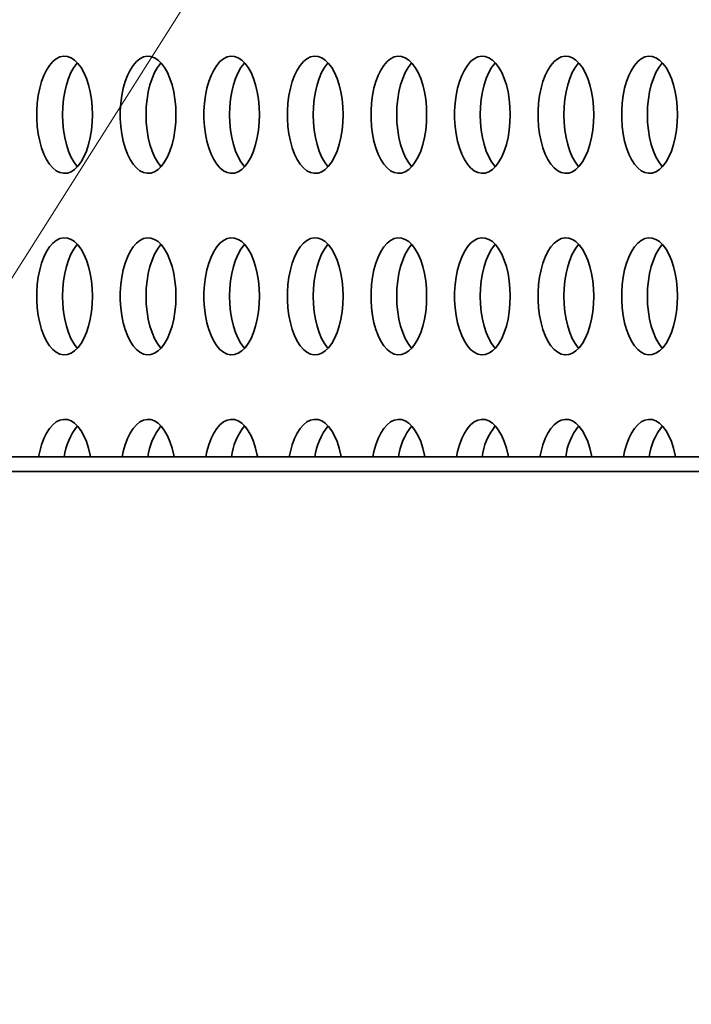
# Model space of a CAD drawing. Header units: millimetres. Extents: x -14862 to 14862, y -10512 to 10512.
# Tile 158 of 199: x 1689 to 1918, y 7384 to 7720. Entities that reach past the tile are written whole.
import ezdxf

# ---------------------------------------------------------------- set-up
doc = ezdxf.new("R2010")
doc.units = ezdxf.units.MM
doc.header["$LTSCALE"] = 4
doc.layers.add('几何体', color=7, linetype='Continuous', lineweight=35)
doc.layers.add('注释', color=3, linetype='Continuous', lineweight=18)

# ---------------------------------------------------------------- blocks, each defined once
blk = doc.blocks.new('*X125')
at = {"layer": '注释', "color": 0, "linetype": 'Continuous'}
blk.add_line((-936.66, -1481.81), (0, 0), dxfattribs=at)

msp = doc.modelspace()

# ---------------------------------------------------------------- linework, layer by layer
at = {"layer": '几何体'}
for p, q in [((1664.231, 7570.9), (2080.478, 7570.9)), ((1486.141, 7565.9), (3486.141, 7565.9))]:
    msp.add_line(p, q, dxfattribs=at)
for points in [[(1713.389, 7685.077), (1713.474, 7687.743), (1713.389, 7690.409), (1713.136, 7693.027), (1712.719, 7695.551), (1712.146, 7697.935), (1711.427, 7700.138), (1710.575, 7702.119), (1709.604, 7703.844), (1708.533, 7705.282), (1707.381, 7706.407), (1706.167, 7707.198), (1704.914, 7707.643), (1703.644, 7707.732), (1702.38, 7707.464), (1701.144, 7706.845), (1699.958, 7705.885), (1698.843, 7704.601), (1697.82, 7703.016), (1696.907, 7701.159), (1696.12, 7699.062), (1695.472, 7696.763), (1694.976, 7694.304), (1694.64, 7691.727), (1694.471, 7689.079), (1694.471, 7686.407), (1694.64, 7683.759), (1694.976, 7681.183), (1695.472, 7678.723), (1696.12, 7676.424), (1696.907, 7674.327), (1697.82, 7672.47), (1698.843, 7670.885), (1699.958, 7669.601), (1701.144, 7668.641), (1702.38, 7668.022), (1703.644, 7667.754), (1704.914, 7667.843), (1706.167, 7668.288), (1707.381, 7669.079), (1708.533, 7670.204), (1709.604, 7671.642), (1710.575, 7673.367), (1711.427, 7675.348), (1712.146, 7677.551), (1712.719, 7679.935), (1713.136, 7682.459), (1713.389, 7685.077)], [(1703.246, 7687.743), (1703.331, 7690.409), (1703.584, 7693.027), (1704.001, 7695.551), (1704.574, 7697.935), (1705.293, 7700.138), (1706.145, 7702.119), (1707.116, 7703.844), (1708.187, 7705.282), (1708.36, 7705.477)], [(1741.926, 7685.077), (1742.011, 7687.743), (1741.926, 7690.409), (1741.673, 7693.027), (1741.256, 7695.551), (1740.684, 7697.935), (1739.964, 7700.138), (1739.112, 7702.119), (1738.141, 7703.844), (1737.071, 7705.282), (1735.918, 7706.407), (1734.704, 7707.198), (1733.451, 7707.643), (1732.181, 7707.732), (1730.917, 7707.464), (1729.681, 7706.845), (1728.495, 7705.885), (1727.38, 7704.601), (1726.357, 7703.016), (1725.444, 7701.159), (1724.657, 7699.062), (1724.009, 7696.763), (1723.513, 7694.304), (1723.177, 7691.727), (1723.008, 7689.079), (1723.008, 7686.407), (1723.177, 7683.759), (1723.513, 7681.183), (1724.009, 7678.723), (1724.657, 7676.424), (1725.444, 7674.327), (1726.357, 7672.47), (1727.38, 7670.885), (1728.495, 7669.601), (1729.681, 7668.641), (1730.917, 7668.022), (1732.181, 7667.754), (1733.451, 7667.843), (1734.704, 7668.288), (1735.918, 7669.079), (1737.071, 7670.204), (1738.141, 7671.642), (1739.112, 7673.367), (1739.964, 7675.348), (1740.684, 7677.551), (1741.256, 7679.935), (1741.673, 7682.459), (1741.926, 7685.077)], [(1731.783, 7687.743), (1731.868, 7690.409), (1732.121, 7693.027), (1732.538, 7695.551), (1733.111, 7697.935), (1733.83, 7700.138), (1734.683, 7702.119), (1735.653, 7703.844), (1736.724, 7705.282), (1736.897, 7705.477)], [(1770.464, 7685.077), (1770.549, 7687.743), (1770.464, 7690.409), (1770.21, 7693.027), (1769.794, 7695.551), (1769.221, 7697.935), (1768.501, 7700.138), (1767.649, 7702.119), (1766.679, 7703.844), (1765.608, 7705.282), (1764.455, 7706.407), (1763.241, 7707.198), (1761.988, 7707.643), (1760.718, 7707.732), (1759.454, 7707.464), (1758.218, 7706.845), (1757.032, 7705.885), (1755.918, 7704.601), (1754.895, 7703.016), (1753.981, 7701.159), (1753.194, 7699.062), (1752.546, 7696.763), (1752.05, 7694.304), (1751.714, 7691.727), (1751.545, 7689.079), (1751.545, 7686.407), (1751.714, 7683.759), (1752.05, 7681.183), (1752.546, 7678.723), (1753.194, 7676.424), (1753.981, 7674.327), (1754.895, 7672.47), (1755.918, 7670.885), (1757.032, 7669.601), (1758.218, 7668.641), (1759.454, 7668.022), (1760.718, 7667.754), (1761.988, 7667.843), (1763.241, 7668.288), (1764.455, 7669.079), (1765.608, 7670.204), (1766.679, 7671.642), (1767.649, 7673.367), (1768.501, 7675.348), (1769.221, 7677.551), (1769.794, 7679.935), (1770.21, 7682.459), (1770.464, 7685.077)], [(1760.32, 7687.743), (1760.405, 7690.409), (1760.658, 7693.027), (1761.075, 7695.551), (1761.648, 7697.935), (1762.367, 7700.138), (1763.22, 7702.119), (1764.19, 7703.844), (1765.261, 7705.282), (1765.434, 7705.477)], [(1799.001, 7685.077), (1799.086, 7687.743), (1799.001, 7690.409), (1798.747, 7693.027), (1798.331, 7695.551), (1797.758, 7697.935), (1797.039, 7700.138), (1796.186, 7702.119), (1795.216, 7703.844), (1794.145, 7705.282), (1792.992, 7706.407), (1791.778, 7707.198), (1790.525, 7707.643), (1789.255, 7707.732), (1787.991, 7707.464), (1786.755, 7706.845), (1785.569, 7705.885), (1784.455, 7704.601), (1783.432, 7703.016), (1782.518, 7701.159), (1781.731, 7699.062), (1781.083, 7696.763), (1780.587, 7694.304), (1780.251, 7691.727), (1780.082, 7689.079), (1780.082, 7686.407), (1780.251, 7683.759), (1780.587, 7681.183), (1781.083, 7678.723), (1781.731, 7676.424), (1782.518, 7674.327), (1783.432, 7672.47), (1784.455, 7670.885), (1785.569, 7669.601), (1786.755, 7668.641), (1787.991, 7668.022), (1789.255, 7667.754), (1790.525, 7667.843), (1791.778, 7668.288), (1792.992, 7669.079), (1794.145, 7670.204), (1795.216, 7671.642), (1796.186, 7673.367), (1797.039, 7675.348), (1797.758, 7677.551), (1798.331, 7679.935), (1798.747, 7682.459), (1799.001, 7685.077)], [(1788.857, 7687.743), (1788.942, 7690.409), (1789.195, 7693.027), (1789.612, 7695.551), (1790.185, 7697.935), (1790.904, 7700.138), (1791.757, 7702.119), (1792.727, 7703.844), (1793.798, 7705.282), (1793.971, 7705.477)], [(1827.538, 7685.077), (1827.623, 7687.743), (1827.538, 7690.409), (1827.285, 7693.027), (1826.868, 7695.551), (1826.295, 7697.935), (1825.576, 7700.138), (1824.723, 7702.119), (1823.753, 7703.844), (1822.682, 7705.282), (1821.529, 7706.407), (1820.315, 7707.198), (1819.062, 7707.643), (1817.792, 7707.732), (1816.528, 7707.464), (1815.292, 7706.845), (1814.106, 7705.885), (1812.992, 7704.601), (1811.969, 7703.016), (1811.055, 7701.159), (1810.268, 7699.062), (1809.62, 7696.763), (1809.124, 7694.304), (1808.788, 7691.727), (1808.619, 7689.079), (1808.619, 7686.407), (1808.788, 7683.759), (1809.124, 7681.183), (1809.62, 7678.723), (1810.268, 7676.424), (1811.055, 7674.327), (1811.969, 7672.47), (1812.992, 7670.885), (1814.106, 7669.601), (1815.292, 7668.641), (1816.528, 7668.022), (1817.792, 7667.754), (1819.062, 7667.843), (1820.315, 7668.288), (1821.529, 7669.079), (1822.682, 7670.204), (1823.753, 7671.642), (1824.723, 7673.367), (1825.576, 7675.348), (1826.295, 7677.551), (1826.868, 7679.935), (1827.285, 7682.459), (1827.538, 7685.077)], [(1817.394, 7687.743), (1817.479, 7690.409), (1817.732, 7693.027), (1818.149, 7695.551), (1818.722, 7697.935), (1819.442, 7700.138), (1820.294, 7702.119), (1821.264, 7703.844), (1822.335, 7705.282), (1822.509, 7705.477)], [(1856.075, 7685.077), (1856.16, 7687.743), (1856.075, 7690.409), (1855.822, 7693.027), (1855.405, 7695.551), (1854.832, 7697.935), (1854.113, 7700.138), (1853.26, 7702.119), (1852.29, 7703.844), (1851.219, 7705.282), (1850.066, 7706.407), (1848.853, 7707.198), (1847.599, 7707.643), (1846.329, 7707.732), (1845.065, 7707.464), (1843.829, 7706.845), (1842.643, 7705.885), (1841.529, 7704.601), (1840.506, 7703.016), (1839.592, 7701.159), (1838.805, 7699.062), (1838.157, 7696.763), (1837.661, 7694.304), (1837.326, 7691.727), (1837.156, 7689.079), (1837.156, 7686.407), (1837.326, 7683.759), (1837.661, 7681.183), (1838.157, 7678.723), (1838.805, 7676.424), (1839.592, 7674.327), (1840.506, 7672.47), (1841.529, 7670.885), (1842.643, 7669.601), (1843.829, 7668.641), (1845.065, 7668.022), (1846.329, 7667.754), (1847.599, 7667.843), (1848.853, 7668.288), (1850.066, 7669.079), (1851.219, 7670.204), (1852.29, 7671.642), (1853.26, 7673.367), (1854.113, 7675.348), (1854.832, 7677.551), (1855.405, 7679.935), (1855.822, 7682.459), (1856.075, 7685.077)], [(1845.931, 7687.743), (1846.016, 7690.409), (1846.27, 7693.027), (1846.686, 7695.551), (1847.259, 7697.935), (1847.979, 7700.138), (1848.831, 7702.119), (1849.801, 7703.844), (1850.872, 7705.282), (1851.046, 7705.477)], [(1884.612, 7685.077), (1884.697, 7687.743), (1884.612, 7690.409), (1884.359, 7693.027), (1883.942, 7695.551), (1883.369, 7697.935), (1882.65, 7700.138), (1881.797, 7702.119), (1880.827, 7703.844), (1879.756, 7705.282), (1878.603, 7706.407), (1877.39, 7707.198), (1876.136, 7707.643), (1874.867, 7707.732), (1873.602, 7707.464), (1872.366, 7706.845), (1871.18, 7705.885), (1870.066, 7704.601), (1869.043, 7703.016), (1868.13, 7701.159), (1867.342, 7699.062), (1866.694, 7696.763), (1866.198, 7694.304), (1865.863, 7691.727), (1865.693, 7689.079), (1865.693, 7686.407), (1865.863, 7683.759), (1866.198, 7681.183), (1866.694, 7678.723), (1867.342, 7676.424), (1868.13, 7674.327), (1869.043, 7672.47), (1870.066, 7670.885), (1871.18, 7669.601), (1872.366, 7668.641), (1873.602, 7668.022), (1874.867, 7667.754), (1876.136, 7667.843), (1877.39, 7668.288), (1878.603, 7669.079), (1879.756, 7670.204), (1880.827, 7671.642), (1881.797, 7673.367), (1882.65, 7675.348), (1883.369, 7677.551), (1883.942, 7679.935), (1884.359, 7682.459), (1884.612, 7685.077)], [(1874.469, 7687.743), (1874.553, 7690.409), (1874.807, 7693.027), (1875.223, 7695.551), (1875.797, 7697.935), (1876.516, 7700.138), (1877.368, 7702.119), (1878.339, 7703.844), (1879.41, 7705.282), (1879.583, 7705.477)], [(1913.149, 7685.077), (1913.234, 7687.743), (1913.149, 7690.409), (1912.896, 7693.027), (1912.479, 7695.551), (1911.906, 7697.935), (1911.187, 7700.138), (1910.335, 7702.119), (1909.364, 7703.844), (1908.293, 7705.282), (1907.14, 7706.407), (1905.927, 7707.198), (1904.674, 7707.643), (1903.404, 7707.732), (1902.139, 7707.464), (1900.903, 7706.845), (1899.718, 7705.885), (1898.603, 7704.601), (1897.58, 7703.016), (1896.667, 7701.159), (1895.879, 7699.062), (1895.232, 7696.763), (1894.736, 7694.304), (1894.4, 7691.727), (1894.23, 7689.079), (1894.23, 7686.407), (1894.4, 7683.759), (1894.736, 7681.183), (1895.232, 7678.723), (1895.879, 7676.424), (1896.667, 7674.327), (1897.58, 7672.47), (1898.603, 7670.885), (1899.718, 7669.601), (1900.903, 7668.641), (1902.139, 7668.022), (1903.404, 7667.754), (1904.674, 7667.843), (1905.927, 7668.288), (1907.14, 7669.079), (1908.293, 7670.204), (1909.364, 7671.642), (1910.335, 7673.367), (1911.187, 7675.348), (1911.906, 7677.551), (1912.479, 7679.935), (1912.896, 7682.459), (1913.149, 7685.077)], [(1903.006, 7687.743), (1903.091, 7690.409), (1903.344, 7693.027), (1903.76, 7695.551), (1904.334, 7697.935), (1905.053, 7700.138), (1905.905, 7702.119), (1906.876, 7703.844), (1907.947, 7705.282), (1908.12, 7705.477)], [(1708.36, 7670.009), (1708.187, 7670.204), (1707.116, 7671.642), (1706.145, 7673.367), (1705.293, 7675.348), (1704.574, 7677.551), (1704.001, 7679.935), (1703.584, 7682.459), (1703.331, 7685.077), (1703.246, 7687.743)], [(1736.897, 7670.009), (1736.724, 7670.204), (1735.653, 7671.642), (1734.683, 7673.367), (1733.83, 7675.348), (1733.111, 7677.551), (1732.538, 7679.935), (1732.121, 7682.459), (1731.868, 7685.077), (1731.783, 7687.743)], [(1765.434, 7670.009), (1765.261, 7670.204), (1764.19, 7671.642), (1763.22, 7673.367), (1762.367, 7675.348), (1761.648, 7677.551), (1761.075, 7679.935), (1760.658, 7682.459), (1760.405, 7685.077), (1760.32, 7687.743)], [(1793.971, 7670.009), (1793.798, 7670.204), (1792.727, 7671.642), (1791.757, 7673.367), (1790.904, 7675.348), (1790.185, 7677.551), (1789.612, 7679.935), (1789.195, 7682.459), (1788.942, 7685.077), (1788.857, 7687.743)], [(1822.509, 7670.009), (1822.335, 7670.204), (1821.264, 7671.642), (1820.294, 7673.367), (1819.442, 7675.348), (1818.722, 7677.551), (1818.149, 7679.935), (1817.732, 7682.459), (1817.479, 7685.077), (1817.394, 7687.743)], [(1851.046, 7670.009), (1850.872, 7670.204), (1849.801, 7671.642), (1848.831, 7673.367), (1847.979, 7675.348), (1847.259, 7677.551), (1846.686, 7679.935), (1846.27, 7682.459), (1846.016, 7685.077), (1845.931, 7687.743)], [(1879.583, 7670.009), (1879.41, 7670.204), (1878.339, 7671.642), (1877.368, 7673.367), (1876.516, 7675.348), (1875.797, 7677.551), (1875.223, 7679.935), (1874.807, 7682.459), (1874.553, 7685.077), (1874.469, 7687.743)], [(1908.12, 7670.009), (1907.947, 7670.204), (1906.876, 7671.642), (1905.905, 7673.367), (1905.053, 7675.348), (1904.334, 7677.551), (1903.76, 7679.935), (1903.344, 7682.459), (1903.091, 7685.077), (1903.006, 7687.743)], [(1713.389, 7623.077), (1713.474, 7625.743), (1713.389, 7628.409), (1713.136, 7631.027), (1712.719, 7633.551), (1712.146, 7635.935), (1711.427, 7638.138), (1710.575, 7640.119), (1709.604, 7641.844), (1708.533, 7643.282), (1707.381, 7644.407), (1706.167, 7645.198), (1704.914, 7645.643), (1703.644, 7645.732), (1702.38, 7645.464), (1701.144, 7644.845), (1699.958, 7643.885), (1698.843, 7642.601), (1697.82, 7641.016), (1696.907, 7639.159), (1696.12, 7637.062), (1695.472, 7634.763), (1694.976, 7632.303), (1694.64, 7629.727), (1694.471, 7627.079), (1694.471, 7624.407), (1694.64, 7621.759), (1694.976, 7619.182), (1695.472, 7616.723), (1696.12, 7614.424), (1696.907, 7612.327), (1697.82, 7610.47), (1698.843, 7608.885), (1699.958, 7607.601), (1701.144, 7606.641), (1702.38, 7606.022), (1703.644, 7605.754), (1704.914, 7605.843), (1706.167, 7606.288), (1707.381, 7607.079), (1708.533, 7608.204), (1709.604, 7609.642), (1710.575, 7611.367), (1711.427, 7613.348), (1712.146, 7615.551), (1712.719, 7617.935), (1713.136, 7620.459), (1713.389, 7623.077)], [(1741.926, 7623.077), (1742.011, 7625.743), (1741.926, 7628.409), (1741.673, 7631.027), (1741.256, 7633.551), (1740.684, 7635.935), (1739.964, 7638.138), (1739.112, 7640.119), (1738.141, 7641.844), (1737.071, 7643.282), (1735.918, 7644.407), (1734.704, 7645.198), (1733.451, 7645.643), (1732.181, 7645.732), (1730.917, 7645.464), (1729.681, 7644.845), (1728.495, 7643.885), (1727.38, 7642.601), (1726.357, 7641.016), (1725.444, 7639.159), (1724.657, 7637.062), (1724.009, 7634.763), (1723.513, 7632.303), (1723.177, 7629.727), (1723.008, 7627.079), (1723.008, 7624.407), (1723.177, 7621.759), (1723.513, 7619.182), (1724.009, 7616.723), (1724.657, 7614.424), (1725.444, 7612.327), (1726.357, 7610.47), (1727.38, 7608.885), (1728.495, 7607.601), (1729.681, 7606.641), (1730.917, 7606.022), (1732.181, 7605.754), (1733.451, 7605.843), (1734.704, 7606.288), (1735.918, 7607.079), (1737.071, 7608.204), (1738.141, 7609.642), (1739.112, 7611.367), (1739.964, 7613.348), (1740.684, 7615.551), (1741.256, 7617.935), (1741.673, 7620.459), (1741.926, 7623.077)], [(1770.464, 7623.077), (1770.549, 7625.743), (1770.464, 7628.409), (1770.21, 7631.027), (1769.794, 7633.551), (1769.221, 7635.935), (1768.501, 7638.138), (1767.649, 7640.119), (1766.679, 7641.844), (1765.608, 7643.282), (1764.455, 7644.407), (1763.241, 7645.198), (1761.988, 7645.643), (1760.718, 7645.732), (1759.454, 7645.464), (1758.218, 7644.845), (1757.032, 7643.885), (1755.918, 7642.601), (1754.895, 7641.016), (1753.981, 7639.159), (1753.194, 7637.062), (1752.546, 7634.763), (1752.05, 7632.303), (1751.714, 7629.727), (1751.545, 7627.079), (1751.545, 7624.407), (1751.714, 7621.759), (1752.05, 7619.182), (1752.546, 7616.723), (1753.194, 7614.424), (1753.981, 7612.327), (1754.895, 7610.47), (1755.918, 7608.885), (1757.032, 7607.601), (1758.218, 7606.641), (1759.454, 7606.022), (1760.718, 7605.754), (1761.988, 7605.843), (1763.241, 7606.288), (1764.455, 7607.079), (1765.608, 7608.204), (1766.679, 7609.642), (1767.649, 7611.367), (1768.501, 7613.348), (1769.221, 7615.551), (1769.794, 7617.935), (1770.21, 7620.459), (1770.464, 7623.077)], [(1799.001, 7623.077), (1799.086, 7625.743), (1799.001, 7628.409), (1798.747, 7631.027), (1798.331, 7633.551), (1797.758, 7635.935), (1797.039, 7638.138), (1796.186, 7640.119), (1795.216, 7641.844), (1794.145, 7643.282), (1792.992, 7644.407), (1791.778, 7645.198), (1790.525, 7645.643), (1789.255, 7645.732), (1787.991, 7645.464), (1786.755, 7644.845), (1785.569, 7643.885), (1784.455, 7642.601), (1783.432, 7641.016), (1782.518, 7639.159), (1781.731, 7637.062), (1781.083, 7634.763), (1780.587, 7632.303), (1780.251, 7629.727), (1780.082, 7627.079), (1780.082, 7624.407), (1780.251, 7621.759), (1780.587, 7619.182), (1781.083, 7616.723), (1781.731, 7614.424), (1782.518, 7612.327), (1783.432, 7610.47), (1784.455, 7608.885), (1785.569, 7607.601), (1786.755, 7606.641), (1787.991, 7606.022), (1789.255, 7605.754), (1790.525, 7605.843), (1791.778, 7606.288), (1792.992, 7607.079), (1794.145, 7608.204), (1795.216, 7609.642), (1796.186, 7611.367), (1797.039, 7613.348), (1797.758, 7615.551), (1798.331, 7617.935), (1798.747, 7620.459), (1799.001, 7623.077)], [(1827.538, 7623.077), (1827.623, 7625.743), (1827.538, 7628.409), (1827.285, 7631.027), (1826.868, 7633.551), (1826.295, 7635.935), (1825.576, 7638.138), (1824.723, 7640.119), (1823.753, 7641.844), (1822.682, 7643.282), (1821.529, 7644.407), (1820.315, 7645.198), (1819.062, 7645.643), (1817.792, 7645.732), (1816.528, 7645.464), (1815.292, 7644.845), (1814.106, 7643.885), (1812.992, 7642.601), (1811.969, 7641.016), (1811.055, 7639.159), (1810.268, 7637.062), (1809.62, 7634.763), (1809.124, 7632.303), (1808.788, 7629.727), (1808.619, 7627.079), (1808.619, 7624.407), (1808.788, 7621.759), (1809.124, 7619.182), (1809.62, 7616.723), (1810.268, 7614.424), (1811.055, 7612.327), (1811.969, 7610.47), (1812.992, 7608.885), (1814.106, 7607.601), (1815.292, 7606.641), (1816.528, 7606.022), (1817.792, 7605.754), (1819.062, 7605.843), (1820.315, 7606.288), (1821.529, 7607.079), (1822.682, 7608.204), (1823.753, 7609.642), (1824.723, 7611.367), (1825.576, 7613.348), (1826.295, 7615.551), (1826.868, 7617.935), (1827.285, 7620.459), (1827.538, 7623.077)], [(1856.075, 7623.077), (1856.16, 7625.743), (1856.075, 7628.409), (1855.822, 7631.027), (1855.405, 7633.551), (1854.832, 7635.935), (1854.113, 7638.138), (1853.26, 7640.119), (1852.29, 7641.844), (1851.219, 7643.282), (1850.066, 7644.407), (1848.853, 7645.198), (1847.599, 7645.643), (1846.329, 7645.732), (1845.065, 7645.464), (1843.829, 7644.845), (1842.643, 7643.885), (1841.529, 7642.601), (1840.506, 7641.016), (1839.592, 7639.159), (1838.805, 7637.062), (1838.157, 7634.763), (1837.661, 7632.303), (1837.326, 7629.727), (1837.156, 7627.079), (1837.156, 7624.407), (1837.326, 7621.759), (1837.661, 7619.182), (1838.157, 7616.723), (1838.805, 7614.424), (1839.592, 7612.327), (1840.506, 7610.47), (1841.529, 7608.885), (1842.643, 7607.601), (1843.829, 7606.641), (1845.065, 7606.022), (1846.329, 7605.754), (1847.599, 7605.843), (1848.853, 7606.288), (1850.066, 7607.079), (1851.219, 7608.204), (1852.29, 7609.642), (1853.26, 7611.367), (1854.113, 7613.348), (1854.832, 7615.551), (1855.405, 7617.935), (1855.822, 7620.459), (1856.075, 7623.077)], [(1884.612, 7623.077), (1884.697, 7625.743), (1884.612, 7628.409), (1884.359, 7631.027), (1883.942, 7633.551), (1883.369, 7635.935), (1882.65, 7638.138), (1881.797, 7640.119), (1880.827, 7641.844), (1879.756, 7643.282), (1878.603, 7644.407), (1877.39, 7645.198), (1876.136, 7645.643), (1874.867, 7645.732), (1873.602, 7645.464), (1872.366, 7644.845), (1871.18, 7643.885), (1870.066, 7642.601), (1869.043, 7641.016), (1868.13, 7639.159), (1867.342, 7637.062), (1866.694, 7634.763), (1866.198, 7632.303), (1865.863, 7629.727), (1865.693, 7627.079), (1865.693, 7624.407), (1865.863, 7621.759), (1866.198, 7619.182), (1866.694, 7616.723), (1867.342, 7614.424), (1868.13, 7612.327), (1869.043, 7610.47), (1870.066, 7608.885), (1871.18, 7607.601), (1872.366, 7606.641), (1873.602, 7606.022), (1874.867, 7605.754), (1876.136, 7605.843), (1877.39, 7606.288), (1878.603, 7607.079), (1879.756, 7608.204), (1880.827, 7609.642), (1881.797, 7611.367), (1882.65, 7613.348), (1883.369, 7615.551), (1883.942, 7617.935), (1884.359, 7620.459), (1884.612, 7623.077)], [(1913.149, 7623.077), (1913.234, 7625.743), (1913.149, 7628.409), (1912.896, 7631.027), (1912.479, 7633.551), (1911.906, 7635.935), (1911.187, 7638.138), (1910.335, 7640.119), (1909.364, 7641.844), (1908.293, 7643.282), (1907.14, 7644.407), (1905.927, 7645.198), (1904.674, 7645.643), (1903.404, 7645.732), (1902.139, 7645.464), (1900.903, 7644.845), (1899.718, 7643.885), (1898.603, 7642.601), (1897.58, 7641.016), (1896.667, 7639.159), (1895.879, 7637.062), (1895.232, 7634.763), (1894.736, 7632.303), (1894.4, 7629.727), (1894.23, 7627.079), (1894.23, 7624.407), (1894.4, 7621.759), (1894.736, 7619.182), (1895.232, 7616.723), (1895.879, 7614.424), (1896.667, 7612.327), (1897.58, 7610.47), (1898.603, 7608.885), (1899.718, 7607.601), (1900.903, 7606.641), (1902.139, 7606.022), (1903.404, 7605.754), (1904.674, 7605.843), (1905.927, 7606.288), (1907.14, 7607.079), (1908.293, 7608.204), (1909.364, 7609.642), (1910.335, 7611.367), (1911.187, 7613.348), (1911.906, 7615.551), (1912.479, 7617.935), (1912.896, 7620.459), (1913.149, 7623.077)], [(1703.246, 7625.743), (1703.331, 7628.409), (1703.584, 7631.027), (1704.001, 7633.551), (1704.574, 7635.935), (1705.293, 7638.138), (1706.145, 7640.119), (1707.116, 7641.844), (1708.187, 7643.282), (1708.36, 7643.477)], [(1731.783, 7625.743), (1731.868, 7628.409), (1732.121, 7631.027), (1732.538, 7633.551), (1733.111, 7635.935), (1733.83, 7638.138), (1734.683, 7640.119), (1735.653, 7641.844), (1736.724, 7643.282), (1736.897, 7643.477)], [(1760.32, 7625.743), (1760.405, 7628.409), (1760.658, 7631.027), (1761.075, 7633.551), (1761.648, 7635.935), (1762.367, 7638.138), (1763.22, 7640.119), (1764.19, 7641.844), (1765.261, 7643.282), (1765.434, 7643.477)], [(1788.857, 7625.743), (1788.942, 7628.409), (1789.195, 7631.027), (1789.612, 7633.551), (1790.185, 7635.935), (1790.904, 7638.138), (1791.757, 7640.119), (1792.727, 7641.844), (1793.798, 7643.282), (1793.971, 7643.477)], [(1817.394, 7625.743), (1817.479, 7628.409), (1817.732, 7631.027), (1818.149, 7633.551), (1818.722, 7635.935), (1819.442, 7638.138), (1820.294, 7640.119), (1821.264, 7641.844), (1822.335, 7643.282), (1822.509, 7643.477)], [(1845.931, 7625.743), (1846.016, 7628.409), (1846.27, 7631.027), (1846.686, 7633.551), (1847.259, 7635.935), (1847.979, 7638.138), (1848.831, 7640.119), (1849.801, 7641.844), (1850.872, 7643.282), (1851.046, 7643.477)], [(1874.469, 7625.743), (1874.553, 7628.409), (1874.807, 7631.027), (1875.223, 7633.551), (1875.797, 7635.935), (1876.516, 7638.138), (1877.368, 7640.119), (1878.339, 7641.844), (1879.41, 7643.282), (1879.583, 7643.477)], [(1903.006, 7625.743), (1903.091, 7628.409), (1903.344, 7631.027), (1903.76, 7633.551), (1904.334, 7635.935), (1905.053, 7638.138), (1905.905, 7640.119), (1906.876, 7641.844), (1907.947, 7643.282), (1908.12, 7643.477)], [(1708.36, 7608.009), (1708.187, 7608.204), (1707.116, 7609.642), (1706.145, 7611.367), (1705.293, 7613.348), (1704.574, 7615.551), (1704.001, 7617.935), (1703.584, 7620.459), (1703.331, 7623.077), (1703.246, 7625.743)], [(1736.897, 7608.009), (1736.724, 7608.204), (1735.653, 7609.642), (1734.683, 7611.367), (1733.83, 7613.348), (1733.111, 7615.551), (1732.538, 7617.935), (1732.121, 7620.459), (1731.868, 7623.077), (1731.783, 7625.743)], [(1765.434, 7608.009), (1765.261, 7608.204), (1764.19, 7609.642), (1763.22, 7611.367), (1762.367, 7613.348), (1761.648, 7615.551), (1761.075, 7617.935), (1760.658, 7620.459), (1760.405, 7623.077), (1760.32, 7625.743)], [(1793.971, 7608.009), (1793.798, 7608.204), (1792.727, 7609.642), (1791.757, 7611.367), (1790.904, 7613.348), (1790.185, 7615.551), (1789.612, 7617.935), (1789.195, 7620.459), (1788.942, 7623.077), (1788.857, 7625.743)], [(1822.509, 7608.009), (1822.335, 7608.204), (1821.264, 7609.642), (1820.294, 7611.367), (1819.442, 7613.348), (1818.722, 7615.551), (1818.149, 7617.935), (1817.732, 7620.459), (1817.479, 7623.077), (1817.394, 7625.743)], [(1851.046, 7608.009), (1850.872, 7608.204), (1849.801, 7609.642), (1848.831, 7611.367), (1847.979, 7613.348), (1847.259, 7615.551), (1846.686, 7617.935), (1846.27, 7620.459), (1846.016, 7623.077), (1845.931, 7625.743)], [(1879.583, 7608.009), (1879.41, 7608.204), (1878.339, 7609.642), (1877.368, 7611.367), (1876.516, 7613.348), (1875.797, 7615.551), (1875.223, 7617.935), (1874.807, 7620.459), (1874.553, 7623.077), (1874.469, 7625.743)], [(1908.12, 7608.009), (1907.947, 7608.204), (1906.876, 7609.642), (1905.905, 7611.367), (1905.053, 7613.348), (1904.334, 7615.551), (1903.76, 7617.935), (1903.344, 7620.459), (1903.091, 7623.077), (1903.006, 7625.743)], [(1712.844, 7570.9), (1712.719, 7571.551), (1712.146, 7573.935), (1711.427, 7576.138), (1710.575, 7578.119), (1709.604, 7579.844), (1708.533, 7581.282), (1707.381, 7582.407), (1706.167, 7583.198), (1704.914, 7583.643), (1703.644, 7583.732), (1702.38, 7583.464), (1701.144, 7582.845), (1699.958, 7581.885), (1698.843, 7580.601), (1697.82, 7579.016), (1696.907, 7577.159), (1696.12, 7575.062), (1695.472, 7572.763), (1695.079, 7570.9)], [(1741.382, 7570.9), (1741.256, 7571.551), (1740.684, 7573.935), (1739.964, 7576.138), (1739.112, 7578.119), (1738.141, 7579.844), (1737.071, 7581.282), (1735.918, 7582.407), (1734.704, 7583.198), (1733.451, 7583.643), (1732.181, 7583.732), (1730.917, 7583.464), (1729.681, 7582.845), (1728.495, 7581.885), (1727.38, 7580.601), (1726.357, 7579.016), (1725.444, 7577.159), (1724.657, 7575.062), (1724.009, 7572.763), (1723.617, 7570.9)], [(1769.919, 7570.9), (1769.794, 7571.551), (1769.221, 7573.935), (1768.501, 7576.138), (1767.649, 7578.119), (1766.679, 7579.844), (1765.608, 7581.282), (1764.455, 7582.407), (1763.241, 7583.198), (1761.988, 7583.643), (1760.718, 7583.732), (1759.454, 7583.464), (1758.218, 7582.845), (1757.032, 7581.885), (1755.918, 7580.601), (1754.895, 7579.016), (1753.981, 7577.159), (1753.194, 7575.062), (1752.546, 7572.763), (1752.154, 7570.9)], [(1798.456, 7570.9), (1798.331, 7571.551), (1797.758, 7573.935), (1797.039, 7576.138), (1796.186, 7578.119), (1795.216, 7579.844), (1794.145, 7581.282), (1792.992, 7582.407), (1791.778, 7583.198), (1790.525, 7583.643), (1789.255, 7583.732), (1787.991, 7583.464), (1786.755, 7582.845), (1785.569, 7581.885), (1784.455, 7580.601), (1783.432, 7579.016), (1782.518, 7577.159), (1781.731, 7575.062), (1781.083, 7572.763), (1780.691, 7570.9)], [(1826.993, 7570.9), (1826.868, 7571.551), (1826.295, 7573.935), (1825.576, 7576.138), (1824.723, 7578.119), (1823.753, 7579.844), (1822.682, 7581.282), (1821.529, 7582.407), (1820.315, 7583.198), (1819.062, 7583.643), (1817.792, 7583.732), (1816.528, 7583.464), (1815.292, 7582.845), (1814.106, 7581.885), (1812.992, 7580.601), (1811.969, 7579.016), (1811.055, 7577.159), (1810.268, 7575.062), (1809.62, 7572.763), (1809.228, 7570.9)], [(1855.53, 7570.9), (1855.405, 7571.551), (1854.832, 7573.935), (1854.113, 7576.138), (1853.26, 7578.119), (1852.29, 7579.844), (1851.219, 7581.282), (1850.066, 7582.407), (1848.853, 7583.198), (1847.599, 7583.643), (1846.329, 7583.732), (1845.065, 7583.464), (1843.829, 7582.845), (1842.643, 7581.885), (1841.529, 7580.601), (1840.506, 7579.016), (1839.592, 7577.159), (1838.805, 7575.062), (1838.157, 7572.763), (1837.765, 7570.9)], [(1884.067, 7570.9), (1883.942, 7571.551), (1883.369, 7573.935), (1882.65, 7576.138), (1881.797, 7578.119), (1880.827, 7579.844), (1879.756, 7581.282), (1878.603, 7582.407), (1877.39, 7583.198), (1876.136, 7583.643), (1874.867, 7583.732), (1873.602, 7583.464), (1872.366, 7582.845), (1871.18, 7581.885), (1870.066, 7580.601), (1869.043, 7579.016), (1868.13, 7577.159), (1867.342, 7575.062), (1866.694, 7572.763), (1866.302, 7570.9)], [(1912.604, 7570.9), (1912.479, 7571.551), (1911.906, 7573.935), (1911.187, 7576.138), (1910.335, 7578.119), (1909.364, 7579.844), (1908.293, 7581.282), (1907.14, 7582.407), (1905.927, 7583.198), (1904.674, 7583.643), (1903.404, 7583.732), (1902.139, 7583.464), (1900.903, 7582.845), (1899.718, 7581.885), (1898.603, 7580.601), (1897.58, 7579.016), (1896.667, 7577.159), (1895.879, 7575.062), (1895.232, 7572.763), (1894.839, 7570.9)]]:
    msp.add_lwpolyline(points, dxfattribs=at)
for centre, radius, start, end in [((1724.592, 7568.356), 20.872, 141.05077, 173.00022), ((1753.141, 7568.351), 20.884, 141.06026, 172.99073), ((1781.678, 7568.351), 20.884, 141.06026, 172.99073), ((1810.204, 7568.355), 20.872, 141.04987, 172.99894), ((1838.741, 7568.356), 20.872, 141.05077, 173.00022), ((1867.289, 7568.351), 20.884, 141.06026, 172.99073), ((1895.826, 7568.351), 20.884, 141.06026, 172.99073), ((1924.352, 7568.355), 20.872, 141.04987, 172.99894)]:
    msp.add_arc(centre, radius, start, end, dxfattribs=at)

# ---------------------------------------------------------------- block references
at = {"layer": '注释'}
msp.add_blockref('*X125', (2422.805, 8797.707), dxfattribs=at)

doc.saveas('drawing.dxf')
